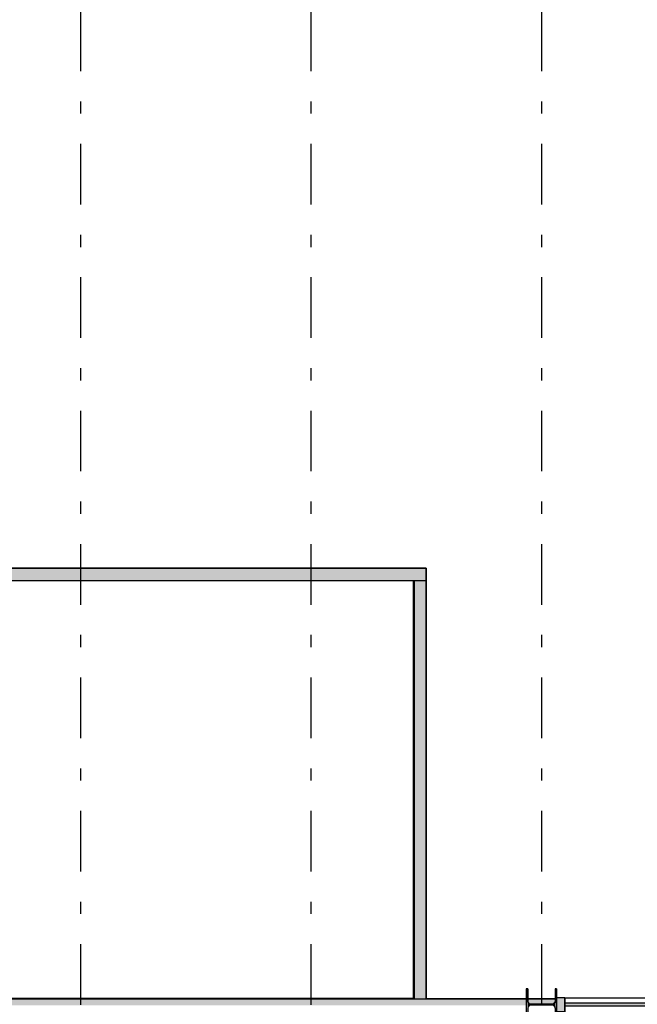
# Model space of a CAD drawing. Extents: x 2 to 87, y -108 to 11.
# Tile 149 of 256: x 34.53 to 39.62, y -47.4 to -39.28. Entities that reach past the tile are written whole.
import ezdxf

# ---------------------------------------------------------------- set-up
doc = ezdxf.new("R2010")
doc.units = 0
doc.header["$MEASUREMENT"] = 0
doc.linetypes.add('DASHDOT', pattern=[1, 0.5, -0.25, 0, -0.25])
for name, color, linetype in [('11', 7, 'CONTINUOUS'), ('13', 7, 'CONTINUOUS'), ('25', 7, 'CONTINUOUS'), ('3', 7, 'CONTINUOUS'), ('5', 7, 'CONTINUOUS'), ('6', 7, 'CONTINUOUS'), ('7', 7, 'CONTINUOUS')]:
    doc.layers.add(name, color=color, linetype=linetype)

# ---------------------------------------------------------------- blocks, each defined once
blk = doc.blocks.new('*N21')
at = {"layer": '7', "color": 62, "linetype": 'Continuous'}
for p, q in [((-0.1125, 0.13), (-0.125, 0.13)), ((-0.125, 0.13), (-0.125, -0.0936)), ((-0.1125, 0.13), (-0.1125, 0.0277)), ((0.125, 0.13), (0.1125, 0.13)), ((0.1125, 0.13), (0.1125, 0.0277)), ((0.125, 0.13), (0.125, -0.0936)), ((-0.1093, 0.0157), (-0.1125, 0.0277)), ((-0.1005, 0.007), (-0.1093, 0.0157)), ((-0.0885, 0.0037), (-0.1005, 0.007)), ((0.0885, 0.0037), (-0.0885, 0.0037)), ((0.1005, 0.007), (0.0885, 0.0037)), ((0.1093, 0.0157), (0.1005, 0.007)), ((0.1125, 0.0277), (0.1093, 0.0157)), ((-0.1093, -0.0158), (-0.1125, -0.0278)), ((-0.1125, -0.0278), (-0.1125, -0.0936)), ((-0.1005, -0.007), (-0.1093, -0.0158)), ((-0.0885, -0.0038), (-0.1005, -0.007)), ((0.0885, -0.0038), (-0.0885, -0.0038)), ((0.1005, -0.007), (0.0885, -0.0038)), ((0.1093, -0.0158), (0.1005, -0.007)), ((0.1125, -0.0278), (0.1093, -0.0158)), ((0.1125, -0.0278), (0.1125, -0.0936)), ((-0.1125, -0.0936), (-0.125, -0.0936)), ((0.125, -0.0936), (0.1125, -0.0936))]:
    blk.add_line(p, q, dxfattribs=at)
for points in [[(-0.1125, 0.13), (-0.125, 0.13), (-0.125, -0.0936)], [(-0.1125, 0.13), (-0.1125, -0.0936), (-0.125, -0.0936)], [(-0.125, 0.13), (-0.125, 0.13), (-0.125, -0.0936)], [(-0.1125, 0.13), (-0.1125, 0.13), (-0.1125, 0.0277)], [(0.125, 0.13), (0.1125, 0.13), (0.1125, -0.0936)], [(0.125, 0.13), (0.125, -0.0936), (0.1125, -0.0936)], [(0.1125, 0.13), (0.1125, 0.13), (0.1125, 0.0277)], [(0.125, 0.13), (0.125, 0.13), (0.125, -0.0936)], [(-0.1093, 0.0157), (-0.1125, 0.0277), (-0.1125, -0.0278)], [(-0.1093, 0.0157), (-0.1093, -0.0158), (-0.1125, -0.0278)], [(-0.1005, 0.007), (-0.1093, 0.0157), (-0.1093, -0.0158)], [(-0.1005, 0.007), (-0.1005, -0.007), (-0.1093, -0.0158)], [(-0.0885, 0.0037), (-0.1005, 0.007), (-0.1005, -0.007)], [(-0.0885, 0.0037), (-0.0885, -0.0038), (-0.1005, -0.007)], [(0.0885, 0.0037), (-0.0885, 0.0037), (-0.0885, -0.0038)], [(0.0885, 0.0037), (0.0885, -0.0038), (-0.0885, -0.0038)], [(0.1005, 0.007), (0.0885, 0.0037), (0.0885, -0.0038)], [(0.1005, 0.007), (0.1005, -0.007), (0.0885, -0.0038)], [(0.1093, 0.0157), (0.1005, 0.007), (0.1005, -0.007)], [(0.1093, 0.0157), (0.1093, -0.0158), (0.1005, -0.007)], [(0.1125, 0.0277), (0.1093, 0.0157), (0.1093, -0.0158)], [(0.1125, 0.0277), (0.1125, -0.0278), (0.1093, -0.0158)], [(-0.1125, -0.0278), (-0.1125, -0.0278), (-0.1125, -0.0936)], [(0.1125, -0.0278), (0.1125, -0.0278), (0.1125, -0.0936)]]:
    blk.add_solid(points, dxfattribs=at)
blk = doc.blocks.new('*N65')
at = {"layer": '11', "color": 62, "linetype": 'Continuous'}
for p, q in [((-0.4039, -0.0105), (-0.4039, 0.0145)), ((0.4039, 0.0145), (-0.4039, 0.0145)), ((0.4039, -0.0105), (0.4039, 0.0145)), ((0.4039, -0.0105), (-0.4039, -0.0105))]:
    blk.add_line(p, q, dxfattribs=at)
for points in [[(0.4039, -0.0105), (0.4039, 0.0145), (-0.4039, 0.0145)], [(0.4039, -0.0105), (-0.4039, -0.0105), (-0.4039, 0.0145)], [(0.4039, 0.0145), (0.4039, 0.0145), (-0.4039, 0.0145)], [(0.4039, -0.0105), (0.4039, -0.0105), (-0.4039, -0.0105)]]:
    blk.add_solid(points, dxfattribs=at)
blk = doc.blocks.new('*N66')
at = {"layer": '3', "color": 62, "linetype": 'Continuous'}
for p, q in [((0.067, 0.057), (0, 0.057)), ((0, 0.057), (0, -0.057)), ((0.067, 0.057), (0.067, -0.057)), ((0.067, -0.057), (0, -0.057))]:
    blk.add_line(p, q, dxfattribs=at)
for points in [[(0.067, 0.057), (0.067, 0.057), (0, 0.057)], [(0.067, 0.057), (0.067, -0.057), (0, -0.057)], [(0.067, 0.057), (0, 0.057), (0, -0.057)], [(0.067, -0.057), (0.067, -0.057), (0, -0.057)]]:
    blk.add_solid(points, dxfattribs=at)

msp = doc.modelspace()

# ---------------------------------------------------------------- linework, layer by layer
at = {"layer": '11', "color": 62, "linetype": 'Continuous'}
for p, q in [((39.8274, -47.393), (39.0196, -47.393)), ((39.0196, -47.393), (39.0196, -47.418))]:
    msp.add_line(p, q, dxfattribs=at)
at = {"layer": '13', "color": 62, "linetype": 'Continuous'}
for p, q in [((37.7726, -47.3525), (37.7726, -43.9075)), ((33.4276, -47.3525), (37.7726, -47.3525))]:
    msp.add_line(p, q, dxfattribs=at)
at = {"layer": '25', "color": 62, "linetype": 'Continuous'}
for p, q in [((32.5776, -43.8075), (37.8776, -43.8075)), ((37.8776, -43.8075), (37.8776, -43.9075)), ((32.5776, -43.9075), (37.8776, -43.9075)), ((37.7776, -43.9075), (37.8776, -43.9075)), ((37.7776, -43.9075), (37.7776, -46.7644)), ((37.8776, -43.9075), (37.8776, -46.7644)), ((37.7776, -46.7644), (37.7776, -47.3575)), ((37.8776, -46.7644), (37.8776, -47.3575)), ((25.9276, -47.3575), (38.7026, -47.3575)), ((37.7776, -47.3575), (37.8776, -47.3575)), ((38.7026, -47.3575), (38.7026, -47.3797)), ((38.7026, -47.3797), (38.7026, -47.3917)), ((38.7026, -47.3917), (38.7026, -47.4005)), ((38.7026, -47.4005), (38.7026, -47.4006)), ((38.7026, -47.4006), (38.7026, -47.4037)), ((38.7026, -47.4037), (38.7026, -47.4112)), ((38.7151, -47.3575), (38.9401, -47.3575)), ((38.7151, -47.3575), (38.7151, -47.3797)), ((38.7151, -47.3797), (38.7183, -47.3917)), ((38.7183, -47.3917), (38.7271, -47.4005)), ((38.7271, -47.4005), (38.7276, -47.4006)), ((38.7276, -47.4006), (38.7391, -47.4037)), ((38.7391, -47.4037), (38.767, -47.4037)), ((38.767, -47.4037), (38.8881, -47.4037)), ((38.8881, -47.4037), (38.9161, -47.4037)), ((38.9276, -47.4006), (38.9161, -47.4037)), ((38.9281, -47.4005), (38.9276, -47.4006)), ((38.9368, -47.3917), (38.9281, -47.4005)), ((38.9401, -47.3797), (38.9368, -47.3917)), ((38.9401, -47.3575), (38.9401, -47.3797))]:
    msp.add_line(p, q, dxfattribs=at)
for points in [[(32.5776, -43.8075), (32.5776, -43.8075), (37.8776, -43.8075)], [(32.5776, -43.8075), (32.5776, -43.9075), (37.8776, -43.9075)], [(32.5776, -43.8075), (37.8776, -43.8075), (37.8776, -43.9075)], [(32.5776, -43.9075), (32.5776, -43.9075), (37.8776, -43.9075)], [(37.7776, -43.9075), (37.7776, -43.9075), (37.8776, -43.9075)], [(37.7776, -43.9075), (37.7776, -46.7644), (37.8776, -46.7644)], [(37.7776, -43.9075), (37.8776, -43.9075), (37.8776, -46.7644)], [(37.7776, -46.7644), (37.7776, -47.3575), (37.8776, -47.3575)], [(37.7776, -46.7644), (37.8776, -46.7644), (37.8776, -47.3575)], [(25.9276, -47.3575), (25.9276, -47.3575), (38.7026, -47.3575)], [(25.9276, -47.3575), (25.9276, -47.3797), (38.7026, -47.3797)], [(25.9276, -47.3575), (38.7026, -47.3575), (38.7026, -47.3797)], [(25.9276, -47.3797), (25.9276, -47.3917), (38.7026, -47.3917)], [(25.9276, -47.3797), (38.7026, -47.3797), (38.7026, -47.3917)], [(25.9276, -47.3917), (25.9276, -47.4005), (38.7026, -47.4005)], [(25.9276, -47.3917), (38.7026, -47.3917), (38.7026, -47.4005)], [(25.9276, -47.4005), (25.9276, -47.4006), (38.7026, -47.4006)], [(25.9276, -47.4005), (38.7026, -47.4005), (38.7026, -47.4006)], [(25.9276, -47.4006), (25.9276, -47.4037), (38.7026, -47.4037)], [(25.9276, -47.4006), (38.7026, -47.4006), (38.7026, -47.4037)], [(25.9276, -47.4037), (25.9276, -47.4112), (38.7026, -47.4112)], [(25.9276, -47.4037), (38.7026, -47.4037), (38.7026, -47.4112)], [(37.7776, -47.3575), (37.7776, -47.3575), (37.8776, -47.3575)], [(38.7151, -47.3575), (38.7151, -47.3575), (38.9401, -47.3575)], [(38.7151, -47.3575), (38.7151, -47.3797), (38.9401, -47.3797)], [(38.7151, -47.3575), (38.9401, -47.3575), (38.9401, -47.3797)], [(38.7151, -47.3797), (38.7183, -47.3917), (38.9368, -47.3917)], [(38.7151, -47.3797), (38.9401, -47.3797), (38.9368, -47.3917)], [(38.7183, -47.3917), (38.7271, -47.4005), (38.9281, -47.4005)], [(38.7183, -47.3917), (38.9368, -47.3917), (38.9281, -47.4005)], [(38.7271, -47.4005), (38.7276, -47.4006), (38.9276, -47.4006)], [(38.7271, -47.4005), (38.9281, -47.4005), (38.9276, -47.4006)], [(38.7276, -47.4006), (38.7391, -47.4037), (38.9161, -47.4037)], [(38.7276, -47.4006), (38.9276, -47.4006), (38.9161, -47.4037)], [(38.7391, -47.4037), (38.7391, -47.4037), (38.767, -47.4037)], [(38.767, -47.4037), (38.767, -47.4037), (38.8881, -47.4037)], [(38.8881, -47.4037), (38.8881, -47.4037), (38.9161, -47.4037)]]:
    msp.add_solid(points, dxfattribs=at)
at = {"layer": '3', "color": 62, "linetype": 'Continuous'}
for p, q in [((39.0196, -47.3505), (38.9526, -47.3505)), ((39.0196, -47.4645), (39.0196, -47.3505)), ((39.0196, -47.3505), (39.8274, -47.3505))]:
    msp.add_line(p, q, dxfattribs=at)
at = {"layer": '5', "color": 7, "linetype": 'DASHDOT'}
for p, q in [((35.0276, -7.3075), (35.0276, -96.5075)), ((36.9276, -7.3075), (36.9276, -96.5075)), ((38.8276, -7.3075), (38.8276, -96.5075))]:
    msp.add_line(p, q, dxfattribs=at)
at = {"layer": '6', "color": 62, "linetype": 'Continuous'}
for p, q in [((37.8776, -43.8075), (32.4776, -43.8075)), ((37.8776, -47.3575), (37.8776, -43.8075)), ((32.5776, -43.9075), (37.7776, -43.9075)), ((37.7776, -43.9075), (37.7776, -47.3575)), ((37.7776, -47.3575), (31.9276, -47.3575)), ((38.7026, -47.3575), (37.8776, -47.3575)), ((38.9401, -47.3575), (38.7151, -47.3575))]:
    msp.add_line(p, q, dxfattribs=at)
at = {"layer": '7', "color": 62, "linetype": 'Continuous'}
for p, q in [((38.7151, -47.2775), (38.7026, -47.2775)), ((38.7026, -47.2775), (38.7026, -47.5011)), ((38.7151, -47.3798), (38.7151, -47.2775)), ((38.9526, -47.2775), (38.9401, -47.2775)), ((38.9401, -47.2775), (38.9401, -47.3798)), ((38.9526, -47.5011), (38.9526, -47.2775))]:
    msp.add_line(p, q, dxfattribs=at)
for centre, start, end in [((38.7391, -47.3798), 180, 270), ((38.9161, -47.3798), 270, 360)]:
    msp.add_arc(centre, 0.024, start, end, dxfattribs=at)

# ---------------------------------------------------------------- block references
at = {"layer": '11', "color": 62, "linetype": 'Continuous'}
msp.add_blockref('*N65', (39.4235, -47.4075), dxfattribs=at)
at = {"layer": '3', "color": 62, "linetype": 'Continuous'}
msp.add_blockref('*N66', (38.9526, -47.4075), dxfattribs=at)
at = {"layer": '7', "color": 62, "linetype": 'Continuous'}
msp.add_blockref('*N21', (38.8276, -47.4075), dxfattribs=at)

doc.saveas('drawing.dxf')
